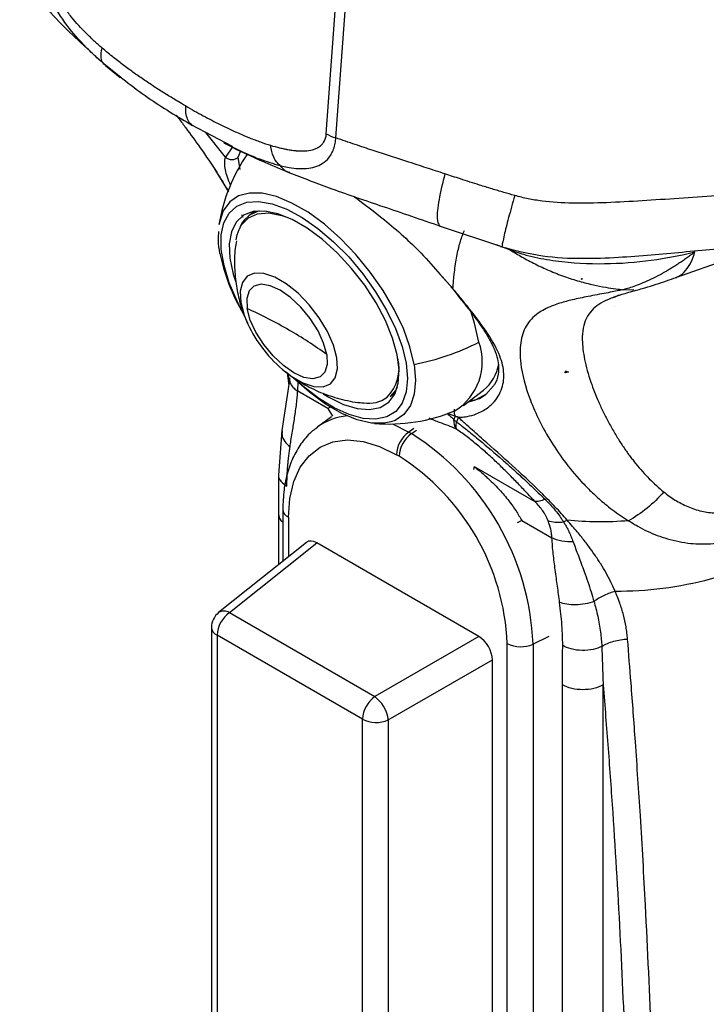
# Model space of a CAD drawing. Header units: millimetres. Extents: x 13 to 546, y 13 to 419.
# Tile 20 of 23: x 457 to 493, y 266 to 317. Entities that reach past the tile are written whole.
import ezdxf

# ---------------------------------------------------------------- set-up
doc = ezdxf.new("R2010")
doc.units = ezdxf.units.MM
doc.header["$LTSCALE"] = 2

msp = doc.modelspace()

# ---------------------------------------------------------------- linework, layer by layer
for p, q in [((472.761, 311.472), (473.75, 325.09)), ((473.264, 311.253), (474.252, 324.871)), ((461.979, 314.434), (461.109, 315.137)), ((461.205, 315.049), (461.974, 314.428)), ((465.707, 311.935), (467.828, 310.819)), ((467.484, 310.247), (466.448, 311.545)), ((467.384, 311.017), (467.817, 310.8)), ((467.85, 310.785), (467.484, 310.247)), ((468.151, 310.245), (468.292, 310.576)), ((468.244, 309.607), (468.151, 310.245)), ((466.927, 309.601), (467.638, 308.433)), ((468.32, 307.241), (468.396, 307.102)), ((468.887, 307.315), (468.713, 307.18)), ((468.713, 307.18), (468.616, 307.096)), ((478.678, 306.659), (481.988, 305.563)), ((481.662, 305.671), (482.387, 305.396)), ((481.982, 305.619), (481.995, 305.601)), ((482.387, 305.396), (482.162, 305.505)), ((491.064, 303.947), (493.956, 304.978)), ((478.73, 304.105), (479.39, 303.374)), ((478.824, 304.001), (479.343, 303.4)), ((486.14, 303.859), (486.111, 303.875)), ((486.14, 303.887), (486.14, 303.859)), ((486.14, 303.859), (486.166, 303.873)), ((488.325, 303.311), (488.868, 303.318)), ((487.855, 302.436), (487.853, 302.436)), ((487.854, 302.435), (487.853, 302.436)), ((487.854, 302.435), (487.853, 302.435)), ((487.855, 302.436), (487.854, 302.435)), ((485.282, 298.954), (485.257, 298.979)), ((485.282, 298.954), (485.282, 299.052)), ((485.433, 299.004), (485.282, 298.954)), ((470.837, 298.567), (470.441, 295.933)), ((470.71, 298.958), (470.796, 298.292)), ((470.803, 298.62), (470.786, 298.897)), ((470.826, 298.693), (470.813, 298.535)), ((470.826, 298.693), (470.841, 298.551)), ((471.263, 297.999), (471.284, 298.479)), ((472.841, 297.087), (471.263, 297.999)), ((476.273, 297.858), (476.406, 297.977)), ((479.95, 297.24), (480.994, 298.056)), ((481.512, 298.283), (481.106, 297.826)), ((476.098, 297.722), (476.273, 297.858)), ((473.024, 297.171), (472.841, 297.087)), ((472.841, 297.087), (473.084, 296.692)), ((473.029, 296.652), (472.311, 296.128)), ((470.44, 295.931), (470.262, 293.607)), ((476.234, 296.281), (477.08, 295.858)), ((477.343, 296.037), (477.08, 295.858)), ((477.221, 295.776), (477.484, 295.955)), ((479.587, 296), (479.571, 296.01)), ((477.08, 295.858), (477.221, 295.776)), ((476.576, 294.59), (476.434, 294.672)), ((480.506, 294.055), (480.476, 293.896)), ((480.506, 294.055), (483.68, 292.223)), ((470.262, 293.622), (470.267, 291.562)), ((470.483, 291.813), (470.483, 289.091)), ((470.267, 291.562), (470.267, 288.919)), ((470.776, 291.404), (470.776, 289.325)), ((482.997, 291.224), (482.754, 291.11)), ((482.997, 291.224), (484.575, 290.313)), ((471.72, 290.079), (467.124, 286.409)), ((467.687, 286.405), (472.26, 290.058)), ((480.75, 285.156), (472.26, 290.058)), ((467.687, 286.405), (475.3, 282.01)), ((466.748, 285.627), (466.748, 231.109)), ((474.655, 280.824), (467.041, 285.219)), ((467.041, 285.219), (467.041, 230.701)), ((480.75, 285.156), (475.3, 282.01)), ((484.42, 285.16), (483.584, 284.755)), ((482.234, 226.652), (482.234, 284.789)), ((483.584, 284.755), (483.584, 226.618)), ((476.005, 280.79), (481.455, 283.936)), ((481.455, 228.405), (481.455, 283.936)), ((485.132, 226.694), (485.132, 282.622)), ((487.253, 226.694), (487.253, 282.622)), ((474.655, 226.306), (474.655, 280.824)), ((476.005, 280.79), (476.005, 226.272))]:
    msp.add_line(p, q)
at = {"flags": 128}
for points in [[(477.358, 299.403), (477.143, 300.312), (476.795, 301.276), (476.323, 302.27), (475.741, 303.265), (475.064, 304.236), (474.311, 305.154), (473.502, 305.996), (472.659, 306.738), (471.806, 307.361), (470.965, 307.846), (470.16, 308.181), (469.412, 308.357), (468.742, 308.369), (468.168, 308.217), (467.706, 307.904), (467.368, 307.44), (467.164, 306.836), (467.144, 306.725)], [(468.352, 302.195), (468.089, 302.709), (467.684, 303.663), (467.407, 304.576), (467.265, 305.422), (467.263, 306.176), (467.402, 306.816), (467.676, 307.325), (468.078, 307.687), (468.597, 307.892), (469.217, 307.935), (469.921, 307.813), (470.688, 307.531), (471.497, 307.097), (472.324, 306.522), (473.145, 305.825), (473.937, 305.024), (474.677, 304.142), (475.344, 303.206), (475.918, 302.241), (476.383, 301.277), (476.725, 300.34), (476.935, 299.457), (476.935, 299.457)], [(472.593, 297.867), (472.888, 297.687), (473.659, 297.308), (474.38, 297.088), (475.029, 297.032), (475.585, 297.144), (476.029, 297.42), (476.348, 297.85), (476.532, 298.421), (476.574, 299.115), (476.473, 299.909), (476.232, 300.777), (475.859, 301.693), (475.366, 302.625), (474.77, 303.545), (474.088, 304.423), (473.343, 305.231), (472.56, 305.942), (471.762, 306.534), (470.976, 306.988), (470.227, 307.289), (469.539, 307.427), (468.934, 307.399), (468.432, 307.204), (468.049, 306.85), (467.797, 306.347), (467.684, 305.712), (467.713, 304.965), (467.885, 304.131), (468, 303.754)], [(468.193, 306.457), (468.325, 306.705), (468.684, 307.076), (469.166, 307.287), (469.754, 307.33), (470.428, 307.203), (470.751, 307.092)], [(469.25, 307.435), (468.774, 307.225), (468.713, 307.18)], [(469.035, 307.416), (468.948, 307.36), (468.887, 307.315)], [(468.046, 305.915), (468.1, 306.185), (468.193, 306.457)], [(473.317, 299.742), (473.139, 300.409), (472.825, 301.122), (472.393, 301.839), (471.869, 302.519), (471.283, 303.122), (470.668, 303.612), (470.061, 303.963), (469.497, 304.152), (469.009, 304.17), (468.624, 304.015), (468.366, 303.696), (468.25, 303.232), (468.281, 302.649), (468.459, 301.982), (468.637, 301.547)], [(472.787, 299.918), (472.622, 300.518), (472.327, 301.16), (471.921, 301.798), (471.432, 302.391), (470.893, 302.897), (470.341, 303.282), (469.814, 303.52), (469.347, 303.594), (468.973, 303.5), (468.717, 303.244), (468.596, 302.843), (468.619, 302.324)], [(472.787, 299.918), (472.81, 299.399), (472.689, 298.998), (472.433, 298.742), (472.058, 298.647), (471.592, 298.722), (471.065, 298.96), (470.513, 299.345), (469.974, 299.851), (469.485, 300.443), (469.079, 301.082), (468.783, 301.724), (468.619, 302.324)], [(480.752, 300.565), (480.522, 301.561), (480.32, 302.189)], [(470.622, 299.008), (470.929, 298.779), (471.536, 298.429), (472.1, 298.239), (472.589, 298.222), (472.973, 298.377), (473.231, 298.696), (473.348, 299.16), (473.317, 299.742)], [(476.935, 299.457), (477.007, 298.655), (476.939, 297.955), (476.732, 297.378), (476.393, 296.941), (475.931, 296.656), (475.359, 296.532), (474.695, 296.572), (473.956, 296.774), (473.165, 297.134), (472.345, 297.64), (471.517, 298.278), (471.24, 298.522)], [(477.358, 299.403), (477.434, 298.574), (477.369, 297.848), (477.165, 297.244), (476.827, 296.78), (476.365, 296.467), (476.142, 296.385)], [(476.142, 296.385), (475.791, 296.315), (475.121, 296.326), (474.373, 296.502), (473.568, 296.838), (472.727, 297.323), (471.874, 297.945), (471.031, 298.688), (470.999, 298.718)], [(476.098, 297.722), (476.401, 298.052), (476.489, 298.206)], [(480.217, 297.448), (480.577, 297.546), (481.148, 297.859)], [(470.776, 291.404), (470.845, 292.386), (471.053, 293.264), (471.392, 294.015), (471.856, 294.621), (472.433, 295.068), (473.108, 295.344), (473.865, 295.443), (474.686, 295.362), (475.549, 295.103), (476.434, 294.672)]]:
    msp.add_lwpolyline(points, dxfattribs=at)
for centre, radius, start, end in [((476.024, 305.276), 8.998, 145.1365, 170.7313), ((477.341, 307.312), 10.366, 191.3006, 210.6648), ((457.875, 278.755), 25.902, 60.0566, 65.495), ((475.117, 304.568), 7.15, 204.9973, 231.0483), ((459.333, 281.282), 22.985, 54.172, 60.0615), ((474.972, 311.91), 12.733, 280.7993, 296.9946), ((477.914, 299.543), 3.016, 301.6367, 19.8022), ((474.367, 299.213), 2.201, 315.8362, 13.3207), ((479.506, 299.845), 2.327, 309.7489, 349.246), ((474.964, 299.036), 1.674, 261.7305, 305.9003), ((476.024, 305.276), 8.998, 265.2415, 292.7003), ((474.137, 293.604), 3.115, 95.307, 126.4275), ((477.986, 294.596), 1.554, 125.6892, 177.1989), ((478.128, 294.514), 1.554, 125.6892, 177.1989), ((469.868, 284.184), 13.728, 2.3869, 57.6131), ((470.036, 284.281), 12.208, 2.3869, 57.6131), ((470.965, 291.85), 0.484, 184.3982, 246.9074), ((467.748, 285.627), 1, 128.6144, 180), ((468.593, 285.143), 1.554, 125.6891, 177.1987), ((467.403, 285.956), 0.532, 57.7182, 121.5672), ((467.231, 285.665), 0.484, 184.4143, 246.9058), ((482.944, 286.172), 1.554, 242.8052, 294.3071), ((476.207, 280.748), 1.554, 125.6889, 177.199), ((474.162, 280.535), 1.863, 10.0276, 52.3356), ((475.365, 282.206), 1.554, 242.8052, 294.3071), ((474.904, 280.695), 1.104, 4.915, 8.5581)]:
    msp.add_arc(centre, radius, start, end)
for centre, major_axis, ratio, start_param, end_param in [((500.35, 287.6), (-12.075, 15.224), 0.446306, 0.066025, 0.066108), ((472.265, 289.235), (-0.504, 0.873), 0.573012, 5.501634, 6.369802), ((480.745, 284.34), (-0.5, 0.866), 0.581784, 3.930845, 5.494051)]:
    msp.add_ellipse(centre, major_axis=major_axis, ratio=ratio, start_param=start_param, end_param=end_param)
for points, knots in [([(456.709, 319.736), (457.357, 318.938), (458.634, 317.366), (460.319, 315.854), (461.149, 315.11)], [0, 0, 0, 0, 0.507881, 1, 1, 1, 1]), ([(461.109, 315.137), (461.012, 315.223), (460.831, 315.383), (460.475, 315.713), (459.87, 316.311), (459.201, 317.09), (458.643, 317.949), (458.359, 318.525), (458.197, 318.985), (458.124, 319.284), (458.086, 319.517), (458.069, 319.682), (458.063, 319.848), (458.067, 319.96), (458.069, 320.025)], [0, 0, 0, 0, 0.067302, 0.125044, 0.250065, 0.499812, 0.631163, 0.74991, 0.813186, 0.874955, 0.907449, 0.937481, 0.963371, 1, 1, 1, 1]), ([(461.032, 315.957), (460.892, 316.079), (460.752, 316.202), (460.476, 316.457), (460.338, 316.587), (459.932, 316.991), (459.666, 317.276), (459.29, 317.741), (459.169, 317.902), (458.939, 318.238), (458.831, 318.415), (458.641, 318.784), (458.559, 318.977), (458.476, 319.27), (458.456, 319.369), (458.432, 319.56), (458.43, 319.653), (458.435, 319.742)], [0, 0, 0, 0, 0.125, 0.125, 0.25, 0.25, 0.5, 0.5, 0.625, 0.625, 0.75, 0.75, 0.875, 0.875, 0.9375, 0.9375, 1, 1, 1, 1]), ([(461.109, 315.137), (461.033, 315.215), (460.985, 315.328), (460.959, 315.611), (460.98, 315.779), (461.032, 315.957)], [0, 0, 0, 0, 0.5, 0.5, 1, 1, 1, 1]), ([(465.404, 312.928), (465.328, 312.972), (465.142, 313.079), (464.771, 313.3), (464.292, 313.593), (463.739, 313.947), (463.188, 314.314), (462.64, 314.696), (462.097, 315.094), (461.637, 315.453), (461.283, 315.742), (461.107, 315.892), (461.032, 315.957)], [0, 0, 0, 0, 0.0514919, 0.1256646, 0.2512658, 0.3767379, 0.5020252, 0.6271426, 0.7519667, 0.8762925, 0.9468038, 1, 1, 1, 1]), ([(461.087, 315.156), (461.859, 314.539), (463.395, 313.313), (464.978, 312.37), (465.764, 311.902)], [0, 0, 0, 0, 0.503433, 1, 1, 1, 1]), ([(465.743, 311.929), (465.712, 311.949), (465.605, 312.019), (465.488, 312.232), (465.396, 312.546), (465.401, 312.802), (465.404, 312.928)], [0, 0, 0, 0, 0.121108, 0.416702, 0.712286, 1, 1, 1, 1]), ([(465.404, 312.928), (465.558, 312.839), (465.863, 312.665), (466.318, 312.416), (466.764, 312.18), (467.202, 311.958), (467.684, 311.725), (468.198, 311.489), (468.757, 311.252), (469.303, 311.042), (469.668, 310.925), (469.846, 310.869)], [0, 0, 0, 0, 0.1042596, 0.2065655, 0.3069437, 0.4054221, 0.5020298, 0.6313704, 0.7519726, 0.8793378, 1, 1, 1, 1]), ([(464.901, 312.444), (464.948, 312.387), (465.129, 312.169), (465.285, 311.944), (465.399, 311.778)], [0, 0, 0, 0, 0.262755, 1, 1, 1, 1]), ([(465.406, 311.783), (465.66, 311.435), (466.235, 310.646), (466.991, 309.53), (467.441, 308.784), (467.642, 308.45)], [0, 0, 0, 0, 0.303309, 0.68749, 1, 1, 1, 1]), ([(469.846, 310.869), (470.01, 310.819), (470.247, 310.754), (470.506, 310.695), (470.632, 310.669), (470.693, 310.657), (470.72, 310.652), (470.737, 310.649), (470.745, 310.648), (470.833, 310.632), (470.947, 310.614), (471.073, 310.599), (471.135, 310.593), (471.161, 310.59), (471.178, 310.589), (471.186, 310.588), (471.271, 310.581), (471.38, 310.575), (471.502, 310.574), (471.561, 310.575), (471.591, 310.576), (471.603, 310.577), (471.611, 310.577), (471.615, 310.577), (471.776, 310.585), (471.987, 310.616), (472.192, 310.687), (472.285, 310.731), (472.328, 310.755), (472.346, 310.766), (472.358, 310.773), (472.363, 310.776), (472.427, 310.817), (472.502, 310.878), (472.575, 310.962), (472.603, 311), (472.621, 311.027), (472.629, 311.039), (472.655, 311.083), (472.67, 311.114), (472.698, 311.178), (472.71, 311.21), (472.742, 311.317), (472.756, 311.392), (472.761, 311.472)], [0, 0, 0, 0, 0.125, 0.1875, 0.21875, 0.234375, 0.242187, 0.242187, 0.25, 0.25, 0.3125, 0.34375, 0.359375, 0.367187, 0.367187, 0.375, 0.375, 0.4375, 0.46875, 0.484375, 0.492187, 0.496094, 0.496094, 0.5, 0.5, 0.625, 0.6875, 0.71875, 0.734375, 0.742187, 0.742187, 0.75, 0.75, 0.8125, 0.84375, 0.859375, 0.859375, 0.875, 0.875, 0.90625, 0.90625, 0.9375, 0.9375, 1, 1, 1, 1]), ([(467.383, 311.015), (467.424, 310.992), (468.106, 310.62), (469.265, 310.095), (470.408, 309.618), (470.843, 309.436)], [0, 0, 0, 0, 0.03769, 0.633524, 1, 1, 1, 1]), ([(470.339, 309.809), (470.206, 309.92), (470.091, 310.074), (469.922, 310.44), (469.868, 310.652), (469.846, 310.869)], [0, 0, 0, 0, 0.5, 0.5, 1, 1, 1, 1]), ([(470.339, 309.809), (470.382, 309.799), (470.543, 309.76), (470.864, 309.697), (471.288, 309.646), (471.74, 309.65), (472.166, 309.728), (472.566, 309.901), (472.847, 310.143), (473.03, 310.415), (473.149, 310.664), (473.226, 310.951), (473.252, 311.162), (473.264, 311.253)], [0, 0, 0, 0, 0.0337397, 0.1250534, 0.2500766, 0.3710121, 0.5001508, 0.6232558, 0.7500254, 0.8087481, 0.8750297, 0.9459727, 1, 1, 1, 1]), ([(478.966, 309.379), (478.803, 309.431), (478.478, 309.535), (477.993, 309.692), (477.477, 309.864), (476.836, 310.073), (476.068, 310.32), (475.183, 310.608), (474.243, 310.916), (473.6, 311.138), (473.263, 311.253)], [0, 0, 0, 0, 0.083756, 0.167085, 0.250006, 0.351055, 0.500017, 0.651219, 0.817916, 1, 1, 1, 1]), ([(467.817, 310.8), (467.931, 310.743), (468.424, 310.493), (469.273, 310.128), (469.984, 309.915), (470.339, 309.809)], [0, 0, 0, 0, 0.131054, 0.565584, 1, 1, 1, 1]), ([(467.75, 308.781), (467.692, 308.923), (467.574, 309.214), (467.471, 309.592), (467.426, 309.943), (467.465, 310.146), (467.484, 310.247)], [0, 0, 0, 0, 0.243759, 0.496413, 0.748244, 1, 1, 1, 1]), ([(467.484, 310.247), (467.526, 310.212), (467.578, 310.181), (467.693, 310.138), (467.757, 310.126), (467.884, 310.125), (467.947, 310.137), (468.061, 310.18), (468.11, 310.21), (468.151, 310.245)], [0, 0, 0, 0, 0.25, 0.25, 0.5, 0.5, 0.75, 0.75, 1, 1, 1, 1]), ([(470.852, 309.444), (470.836, 309.446), (470.629, 309.48), (470.478, 309.651), (470.339, 309.809)], [0, 0, 0, 0, 0.077151, 1, 1, 1, 1]), ([(470.8, 309.454), (471.549, 309.162), (473.164, 308.534), (475.809, 307.642), (477.724, 306.986), (478.73, 306.641)], [0, 0, 0, 0, 0.291221, 0.627721, 1, 1, 1, 1]), ([(478.966, 309.379), (478.853, 308.903), (478.62, 307.925), (478.516, 306.943), (478.632, 306.757), (478.689, 306.665)], [0, 0, 0, 0, 0.324845, 0.66729, 1, 1, 1, 1]), ([(482.626, 308.24), (482.434, 308.294), (482.036, 308.407), (481.423, 308.591), (480.666, 308.826), (479.842, 309.089), (479.238, 309.289), (478.966, 309.379)], [0, 0, 0, 0, 0.155701, 0.322346, 0.500009, 0.774593, 1, 1, 1, 1]), ([(497.096, 308.512), (495.801, 308.42), (494.487, 308.327), (491.871, 308.138), (490.567, 308.041), (488.668, 307.922), (488.044, 307.888), (486.828, 307.843), (486.236, 307.832), (485.102, 307.854), (484.563, 307.887), (483.807, 307.983), (483.564, 308.023), (483.089, 308.119), (482.859, 308.175), (482.626, 308.24)], [0, 0, 0, 0, 0.25, 0.25, 0.5, 0.5, 0.625, 0.625, 0.75, 0.75, 0.875, 0.875, 0.9375, 0.9375, 1, 1, 1, 1]), ([(474.208, 308.194), (474.741, 307.796), (475.949, 306.893), (477.54, 305.466), (478.405, 304.477), (478.73, 304.105)], [0, 0, 0, 0, 0.330601, 0.748202, 1, 1, 1, 1]), ([(482.626, 308.24), (482.513, 307.835), (482.279, 306.994), (482.058, 306.111), (481.952, 305.624), (481.977, 305.62), (481.982, 305.619)], [0, 0, 0, 0, 0.284612, 0.590396, 0.906902, 1, 1, 1, 1]), ([(468.605, 307.074), (468.588, 307.062), (468.429, 306.95), (468.295, 306.748), (468.227, 306.534), (468.216, 306.5)], [0, 0, 0, 0, 0.092606, 0.855212, 1, 1, 1, 1]), ([(467.119, 306.358), (467.107, 306.207), (467.079, 305.845), (467.139, 305.437), (467.174, 305.198)], [0, 0, 0, 0, 0.415326, 1, 1, 1, 1]), ([(479.39, 303.374), (479.398, 303.469), (479.412, 303.638), (479.44, 303.964), (479.5, 304.492), (479.609, 305.178), (479.751, 305.754), (479.862, 306.096), (479.935, 306.279), (479.971, 306.366), (479.992, 306.415)], [0, 0, 0, 0, 0.070553, 0.125, 0.249998, 0.499998, 0.749999, 0.875, 0.92881, 1, 1, 1, 1]), ([(468.054, 305.866), (468.031, 305.732), (467.952, 305.27), (467.947, 304.474), (468.03, 303.509), (468.24, 302.593), (468.449, 301.933), (468.621, 301.598), (468.654, 301.534)], [0, 0, 0, 0, 0.0916973, 0.3165866, 0.5343851, 0.7455718, 0.9516592, 1, 1, 1, 1]), ([(481.879, 305.574), (482.608, 305.385), (484.021, 305.018), (486.103, 304.926), (488.002, 304.996), (490.286, 305.178), (493.031, 305.438), (495.16, 305.596), (496.22, 305.675)], [0, 0, 0, 0, 0.155694, 0.301834, 0.431302, 0.550377, 0.776146, 1, 1, 1, 1]), ([(482.387, 305.396), (482.742, 305.262), (483.129, 305.147), (483.936, 304.955), (484.355, 304.879), (485.628, 304.705), (486.491, 304.662), (488.166, 304.685), (488.981, 304.749), (490.556, 304.96), (491.316, 305.105), (492.062, 305.289)], [0, 0, 0, 0, 0.125, 0.125, 0.25, 0.25, 0.5, 0.5, 0.75, 0.75, 1, 1, 1, 1]), ([(482.387, 305.396), (482.489, 305.332), (482.695, 305.203), (483.016, 305.016), (483.35, 304.832), (483.698, 304.653), (484.06, 304.479), (484.437, 304.311), (484.828, 304.15), (485.351, 303.954), (485.991, 303.748), (486.713, 303.563), (487.35, 303.438), (487.874, 303.359), (488.188, 303.326), (488.325, 303.311)], [0, 0, 0, 0, 0.056484, 0.114667, 0.174557, 0.236162, 0.299493, 0.364567, 0.431401, 0.500014, 0.629373, 0.750011, 0.851414, 0.934804, 1, 1, 1, 1]), ([(492.062, 305.289), (491.987, 305.232), (491.842, 305.119), (491.624, 304.96), (491.414, 304.813), (491.212, 304.677), (491.02, 304.553), (490.839, 304.441), (490.669, 304.34), (490.513, 304.249), (490.37, 304.169), (490.124, 304.035), (489.78, 303.861), (489.347, 303.668), (488.959, 303.515), (488.624, 303.397), (488.42, 303.339), (488.325, 303.311)], [0, 0, 0, 0, 0.065423, 0.127644, 0.186579, 0.242153, 0.294269, 0.342856, 0.387818, 0.429053, 0.466464, 0.499944, 0.621134, 0.732576, 0.833561, 0.922973, 1, 1, 1, 1]), ([(491.074, 303.968), (491.12, 303.983), (491.309, 304.047), (491.582, 304.307), (491.879, 304.726), (492.001, 305.103), (492.062, 305.289)], [0, 0, 0, 0, 0.097211, 0.400067, 0.702923, 1, 1, 1, 1]), ([(488.867, 303.252), (488.96, 303.277), (489.144, 303.327), (489.544, 303.443), (490.238, 303.657), (490.749, 303.836), (491.093, 303.957)], [0, 0, 0, 0, 0.12534, 0.250169, 0.49643, 1, 1, 1, 1]), ([(479.275, 303.472), (479.645, 303.013), (480.325, 302.17), (481.053, 301.162), (481.482, 300.395), (481.697, 299.817), (481.792, 299.326), (481.767, 298.839), (481.68, 298.464), (481.53, 298.303), (481.512, 298.283)], [0, 0, 0, 0, 0.205331, 0.37708, 0.516328, 0.624072, 0.716068, 0.833853, 0.979922, 1, 1, 1, 1]), ([(479.39, 303.374), (479.36, 303.383), (479.319, 303.395), (479.316, 303.437), (479.315, 303.449)], [0, 0, 0, 0, 0.72049, 1, 1, 1, 1]), ([(479.664, 296.635), (479.71, 296.636), (479.868, 296.639), (480.193, 296.677), (480.681, 296.812), (481.099, 297.042), (481.578, 297.434), (481.971, 297.999), (482.113, 298.885), (481.884, 299.876), (481.396, 300.769), (480.85, 301.545), (480.491, 302.014), (480.173, 302.413), (479.889, 302.764), (479.616, 303.098), (479.439, 303.314), (479.39, 303.374)], [0, 0, 0, 0, 0.017659, 0.059399, 0.124997, 0.214967, 0.249998, 0.379811, 0.499998, 0.615426, 0.749983, 0.812524, 0.874984, 0.900838, 0.937501, 0.982538, 1, 1, 1, 1]), ([(488.325, 303.312), (488.241, 303.294), (488.04, 303.253), (487.695, 303.188), (487.272, 303.108), (486.813, 303.023), (486.36, 302.935), (485.943, 302.848), (485.571, 302.764), (485.226, 302.676), (484.898, 302.577), (484.536, 302.447), (484.178, 302.284), (483.66, 301.97), (483.173, 301.441), (482.889, 300.563), (482.897, 299.306), (483.35, 297.566), (484.255, 295.721), (485.289, 294.217), (486.059, 293.307), (486.767, 292.603), (487.27, 292.157), (487.744, 291.784), (488.159, 291.485), (488.448, 291.304), (488.591, 291.214)], [0, 0, 0, 0, 0.009929, 0.023755, 0.041334, 0.06249, 0.083779, 0.10458, 0.124964, 0.143539, 0.164412, 0.187545, 0.219541, 0.250075, 0.333668, 0.41689, 0.500375, 0.624513, 0.750054, 0.811048, 0.875025, 0.905296, 0.937509, 0.958743, 0.979572, 1, 1, 1, 1]), ([(487.774, 302.901), (487.913, 302.953), (488.198, 303.062), (488.72, 303.211), (488.988, 303.287)], [0, 0, 0, 0, 0.485743, 1, 1, 1, 1]), ([(487.818, 302.917), (487.72, 302.879), (487.406, 302.757), (487.012, 302.541), (486.625, 302.221), (486.349, 301.817), (486.187, 301.3), (486.139, 300.601), (486.254, 299.678), (486.518, 298.727), (486.798, 297.96), (487.017, 297.431), (487.267, 296.889), (487.548, 296.336), (487.765, 295.961), (487.873, 295.774)], [0, 0, 0, 0, 0.031239, 0.10039, 0.169601, 0.258753, 0.351613, 0.446427, 0.584836, 0.723185, 0.779517, 0.834559, 0.889808, 0.945118, 1, 1, 1, 1]), ([(488.118, 303.022), (488.027, 302.993), (487.919, 302.958), (487.832, 302.923), (487.818, 302.917)], [0, 0, 0, 0, 0.83814, 1, 1, 1, 1]), ([(470.62, 299.031), (470.736, 298.932), (471.019, 298.693), (471.337, 298.505), (471.524, 298.395)], [0, 0, 0, 0, 0.412887, 1, 1, 1, 1]), ([(470.841, 298.551), (470.843, 298.537), (470.849, 298.459), (470.923, 298.32), (471.059, 298.146), (471.195, 298.047), (471.263, 297.999)], [0, 0, 0, 0, 0.072175, 0.38361, 0.695046, 1, 1, 1, 1]), ([(470.861, 295.088), (470.878, 295.194), (470.914, 295.435), (470.991, 295.913), (471.092, 296.521), (471.181, 297.124), (471.23, 297.555), (471.25, 297.808), (471.258, 297.935), (471.263, 297.998)], [0, 0, 0, 0, 0.11091, 0.25, 0.5, 0.75, 0.875, 0.9375, 1, 1, 1, 1]), ([(471.524, 298.395), (471.833, 298.232), (472.455, 297.903), (473.475, 297.585), (474.234, 297.411), (474.652, 297.393), (474.707, 297.391)], [0, 0, 0, 0, 0.311005, 0.627284, 0.950667, 1, 1, 1, 1]), ([(480.283, 297.5), (480.456, 297.526), (480.762, 297.571), (480.999, 297.747), (481.102, 297.823)], [0, 0, 0, 0, 0.566664, 1, 1, 1, 1]), ([(479.464, 297.055), (479.455, 296.993), (479.436, 296.867), (479.477, 296.749), (479.498, 296.689)], [0, 0, 0, 0, 0.493667, 1, 1, 1, 1]), ([(479.571, 296.01), (479.423, 296.075), (479.115, 296.211), (478.673, 296.357), (478.329, 296.502), (478.142, 296.581)], [0, 0, 0, 0, 0.2962961, 0.6164785, 1, 1, 1, 1]), ([(479.104, 296.823), (479.159, 296.773), (479.266, 296.676), (479.386, 296.57), (479.445, 296.519)], [0, 0, 0, 0, 0.511226, 1, 1, 1, 1]), ([(479.586, 296), (479.569, 296.052), (479.559, 296.11), (479.558, 296.242), (479.566, 296.314), (479.581, 296.392)], [0, 0, 0, 0, 0.5, 0.5, 1, 1, 1, 1]), ([(479.582, 296.393), (479.631, 296.355), (479.729, 296.278), (479.928, 296.123), (480.278, 295.845), (480.986, 295.269), (481.761, 294.608), (482.536, 293.917), (483.041, 293.456), (483.5, 293.028), (483.863, 292.683), (484.099, 292.452), (484.217, 292.336)], [0, 0, 0, 0, 0.03126, 0.062519, 0.125037, 0.250074, 0.499816, 0.60573, 0.749884, 0.83307, 0.916443, 1, 1, 1, 1]), ([(485.373, 291.247), (485.271, 291.362), (485.068, 291.59), (484.648, 292.044), (483.874, 292.828), (482.689, 293.939), (481.424, 295.063), (480.534, 295.85), (480.096, 296.245), (479.847, 296.467), (479.725, 296.579), (479.664, 296.635)], [0, 0, 0, 0, 0.062532, 0.125057, 0.250107, 0.500063, 0.749885, 0.874943, 0.937471, 0.968736, 1, 1, 1, 1]), ([(470.458, 295.926), (470.446, 295.85), (470.418, 295.665), (470.557, 295.363), (470.762, 295.178), (470.861, 295.088)], [0, 0, 0, 0, 0.26156, 0.640872, 1, 1, 1, 1]), ([(472.293, 296.089), (472.209, 296.033), (471.901, 295.828), (471.478, 295.328), (471.035, 294.613), (470.72, 293.774), (470.52, 292.842), (470.495, 292.156), (470.483, 291.813)], [0, 0, 0, 0, 0.068369, 0.247906, 0.429425, 0.615652, 0.807222, 1, 1, 1, 1]), ([(483.68, 292.223), (483.601, 292.308), (483.448, 292.474), (483.137, 292.807), (482.744, 293.22), (482.255, 293.718), (481.743, 294.219), (481.218, 294.707), (480.766, 295.1), (480.406, 295.394), (480.13, 295.609), (479.856, 295.813), (479.677, 295.938), (479.587, 296)], [0, 0, 0, 0, 0.065374, 0.127148, 0.253817, 0.380029, 0.505572, 0.634945, 0.754338, 0.816118, 0.877569, 0.939089, 1, 1, 1, 1]), ([(487.873, 295.774), (487.926, 295.687), (488.031, 295.518), (488.192, 295.267), (488.352, 295.029), (488.51, 294.801), (488.666, 294.586), (488.82, 294.383), (489.03, 294.118), (489.308, 293.792), (489.665, 293.414), (490.035, 293.056), (490.298, 292.834), (490.427, 292.724)], [0, 0, 0, 0, 0.082394, 0.16112, 0.236186, 0.307599, 0.375372, 0.439514, 0.500041, 0.629824, 0.756293, 0.879622, 1, 1, 1, 1]), ([(470.701, 293.017), (470.701, 293.063), (470.701, 293.153), (470.703, 293.333), (470.713, 293.644), (470.734, 293.975), (470.765, 294.318), (470.792, 294.572), (470.827, 294.839), (470.85, 295.005), (470.861, 295.088)], [0, 0, 0, 0, 0.0625, 0.125, 0.250005, 0.499988, 0.599994, 0.749998, 0.874996, 1, 1, 1, 1]), ([(480.506, 294.055), (480.601, 293.977), (480.778, 293.833), (481.016, 293.627), (481.276, 293.394), (481.566, 293.113), (481.872, 292.791), (482.143, 292.48), (482.416, 292.137), (482.71, 291.723), (482.9, 291.394), (482.997, 291.224)], [0, 0, 0, 0, 0.098065, 0.181389, 0.250011, 0.374494, 0.500063, 0.600529, 0.700064, 0.845711, 1, 1, 1, 1]), ([(470.27, 293.62), (470.267, 293.612), (470.231, 293.494), (470.362, 293.265), (470.591, 293.098), (470.701, 293.017)], [0, 0, 0, 0, 0.038376, 0.536574, 1, 1, 1, 1]), ([(490.427, 292.724), (490.524, 292.65), (490.716, 292.502), (491.123, 292.229), (491.678, 291.939), (492.393, 291.699), (493.158, 291.597), (493.933, 291.654), (494.703, 291.897), (495.238, 292.214), (495.567, 292.478), (495.723, 292.617), (495.875, 292.768), (495.972, 292.875), (496.023, 292.932)], [0, 0, 0, 0, 0.0625382, 0.1250535, 0.2500676, 0.3785573, 0.5001796, 0.6273412, 0.7501263, 0.8749614, 0.9062213, 0.9374836, 0.9667008, 1, 1, 1, 1]), ([(484.217, 292.337), (484.111, 292.288), (484.009, 292.253), (483.826, 292.214), (483.746, 292.211), (483.68, 292.223)], [0, 0, 0, 0, 0.5, 0.5, 1, 1, 1, 1]), ([(484.217, 292.336), (484.264, 292.289), (484.359, 292.195), (484.54, 292.003), (484.754, 291.758), (484.949, 291.506), (485.089, 291.299), (485.156, 291.195), (485.189, 291.142)], [0, 0, 0, 0, 0.125, 0.25, 0.5, 0.75, 0.875, 1, 1, 1, 1]), ([(490.427, 292.724), (490.168, 292.423), (489.872, 292.133), (489.245, 291.619), (488.915, 291.394), (488.591, 291.215)], [0, 0, 0, 0, 0.5, 0.5, 1, 1, 1, 1]), ([(484.378, 291.206), (484.355, 291.258), (484.311, 291.357), (484.238, 291.496), (484.166, 291.62), (484.062, 291.779), (483.907, 291.982), (483.758, 292.141), (483.68, 292.223)], [0, 0, 0, 0, 0.144052, 0.275313, 0.393943, 0.500158, 0.7406, 1, 1, 1, 1]), ([(488.591, 291.215), (488.633, 291.187), (488.79, 291.087), (489.108, 290.896), (489.73, 290.579), (490.648, 290.229), (491.767, 290.005), (492.981, 289.981), (494.19, 290.196), (495.316, 290.682), (496.141, 291.25), (496.611, 291.682), (496.849, 291.933), (496.926, 292.019), (496.958, 292.054)], [0, 0, 0, 0, 0.016993, 0.062492, 0.124979, 0.249881, 0.387593, 0.499834, 0.647501, 0.785864, 0.892904, 0.964292, 0.985126, 1, 1, 1, 1]), ([(470.267, 291.562), (470.278, 291.445), (470.293, 291.292), (470.446, 291.171), (470.483, 291.143)], [0, 0, 0, 0, 0.762602, 1, 1, 1, 1]), ([(487.886, 287.516), (487.858, 287.58), (487.786, 287.744), (487.632, 288.07), (487.411, 288.486), (487.128, 288.961), (486.825, 289.421), (486.494, 289.885), (486.111, 290.383), (485.73, 290.84), (485.468, 291.139), (485.373, 291.247)], [0, 0, 0, 0, 0.049222, 0.125001, 0.249997, 0.373687, 0.499998, 0.619498, 0.749999, 0.909181, 1, 1, 1, 1]), ([(485.189, 291.142), (485.037, 291.12), (484.885, 291.114), (484.608, 291.136), (484.482, 291.165), (484.378, 291.206)], [0, 0, 0, 0, 0.5, 0.5, 1, 1, 1, 1]), ([(484.575, 290.313), (484.57, 290.373), (484.561, 290.485), (484.539, 290.635), (484.508, 290.799), (484.459, 290.988), (484.405, 291.132), (484.378, 291.206)], [0, 0, 0, 0, 0.195444, 0.362116, 0.500066, 0.744826, 1, 1, 1, 1]), ([(485.189, 291.142), (485.223, 291.087), (485.272, 291.005), (485.366, 290.838), (485.467, 290.641), (485.564, 290.425), (485.633, 290.25), (485.666, 290.161), (485.683, 290.116)], [0, 0, 0, 0, 0.1666653, 0.2500001, 0.5000001, 0.75, 0.875, 1, 1, 1, 1]), ([(485.683, 290.117), (485.494, 290.106), (485.292, 290.115), (484.905, 290.181), (484.723, 290.239), (484.575, 290.313)], [0, 0, 0, 0, 0.5, 0.5, 1, 1, 1, 1]), ([(484.977, 286.939), (484.959, 287.08), (484.923, 287.363), (484.845, 287.93), (484.746, 288.639), (484.657, 289.344), (484.601, 289.902), (484.584, 290.176), (484.575, 290.313)], [0, 0, 0, 0, 0.125001, 0.250002, 0.500004, 0.749998, 0.874999, 1, 1, 1, 1]), ([(485.683, 290.116), (485.727, 289.996), (485.817, 289.75), (485.96, 289.369), (486.11, 288.97), (486.278, 288.517), (486.453, 288.022), (486.627, 287.499), (486.728, 287.158), (486.777, 286.991)], [0, 0, 0, 0, 0.116705, 0.238953, 0.366729, 0.500007, 0.673902, 0.840524, 1, 1, 1, 1]), ([(497.098, 290.032), (496.518, 289.644), (495.864, 289.284), (494.44, 288.649), (493.67, 288.376), (492.064, 287.937), (491.228, 287.772), (489.548, 287.559), (488.705, 287.51), (487.886, 287.516)], [0, 0, 0, 0, 0.25, 0.25, 0.5, 0.5, 0.75, 0.75, 1, 1, 1, 1]), ([(487.886, 287.516), (487.699, 287.467), (487.504, 287.396), (487.125, 287.217), (486.942, 287.109), (486.777, 286.991)], [0, 0, 0, 0, 0.5, 0.5, 1, 1, 1, 1]), ([(488.536, 285.02), (488.525, 285.126), (488.505, 285.338), (488.44, 285.759), (488.348, 286.181), (488.229, 286.596), (488.12, 286.927), (488.005, 287.232), (487.92, 287.435), (487.886, 287.516)], [0, 0, 0, 0, 0.124997, 0.249994, 0.499987, 0.628044, 0.750013, 0.900781, 1, 1, 1, 1]), ([(486.777, 286.991), (486.642, 286.94), (486.487, 286.896), (486.159, 286.834), (485.986, 286.815), (485.652, 286.807), (485.491, 286.818), (485.205, 286.864), (485.08, 286.898), (484.977, 286.939)], [0, 0, 0, 0, 0.25, 0.25, 0.5, 0.5, 0.75, 0.75, 1, 1, 1, 1]), ([(485.137, 284.683), (485.137, 284.769), (485.137, 284.944), (485.129, 285.214), (485.115, 285.496), (485.09, 285.868), (485.047, 286.349), (485.001, 286.737), (484.977, 286.939)], [0, 0, 0, 0, 0.118512, 0.24078, 0.36688, 0.496884, 0.736982, 1, 1, 1, 1]), ([(486.777, 286.991), (486.811, 286.865), (486.88, 286.607), (486.974, 286.213), (487.057, 285.803), (487.12, 285.395), (487.163, 285.004), (487.178, 284.755), (487.185, 284.635)], [0, 0, 0, 0, 0.158349, 0.325052, 0.500019, 0.678031, 0.844543, 1, 1, 1, 1]), ([(485.132, 282.622), (485.132, 282.97), (485.133, 283.658), (485.136, 284.344), (485.137, 284.683)], [0, 0, 0, 0, 0.505949, 1, 1, 1, 1]), ([(487.185, 284.635), (487.058, 284.572), (486.902, 284.516), (486.549, 284.44), (486.352, 284.421), (485.958, 284.429), (485.762, 284.456), (485.412, 284.548), (485.26, 284.612), (485.137, 284.683)], [0, 0, 0, 0, 0.25, 0.25, 0.5, 0.5, 0.75, 0.75, 1, 1, 1, 1]), ([(487.185, 284.635), (487.363, 284.744), (487.578, 284.838), (488.044, 284.971), (488.294, 285.01), (488.536, 285.02)], [0, 0, 0, 0, 0.5, 0.5, 1, 1, 1, 1]), ([(487.185, 284.635), (487.196, 284.3), (487.218, 283.63), (487.241, 282.958), (487.253, 282.622)], [0, 0, 0, 0, 0.500078, 1, 1, 1, 1]), ([(489.78, 227.586), (489.801, 228.259), (489.849, 229.765), (489.92, 232.255), (489.992, 235.213), (490.055, 238.633), (490.111, 243.513), (490.114, 249.655), (490.012, 256.891), (489.803, 264.035), (489.523, 270.327), (489.226, 275.51), (488.967, 279.384), (488.739, 282.466), (488.596, 284.254), (488.536, 285.02)], [0, 0, 0, 0, 0.03395, 0.075925, 0.125925, 0.18395, 0.25, 0.375358, 0.5, 0.625858, 0.75, 0.83338, 0.90284, 0.95838, 1, 1, 1, 1]), ([(487.253, 282.622), (487.114, 282.542), (486.948, 282.478), (486.585, 282.391), (486.389, 282.368), (485.996, 282.368), (485.8, 282.391), (485.437, 282.478), (485.27, 282.542), (485.132, 282.622)], [0, 0, 0, 0, 0.25, 0.25, 0.5, 0.5, 0.75, 0.75, 1, 1, 1, 1]), ([(487.253, 282.622), (487.344, 281.513), (487.433, 280.403), (487.6, 278.174), (487.68, 277.058), (487.905, 273.698), (488.038, 271.447), (488.384, 264.66), (488.545, 260.09), (488.721, 250.862), (488.736, 246.205), (488.654, 239.16), (488.61, 236.802), (488.517, 233.25), (488.482, 232.064), (488.403, 229.688), (488.358, 228.497), (488.312, 227.305)], [0, 0, 0, 0, 0.0625, 0.0625, 0.125, 0.125, 0.25, 0.25, 0.5, 0.5, 0.75, 0.75, 0.875, 0.875, 0.9375, 0.9375, 1, 1, 1, 1])]:
    msp.add_open_spline(points, degree=3, knots=knots)
for points in [[(472.761, 311.472), (472.908, 311.387), (473.079, 311.313), (473.264, 311.253)], [(486.111, 303.875), (486.121, 303.879), (486.131, 303.883), (486.14, 303.887)], [(486.166, 303.873), (486.157, 303.878), (486.149, 303.882), (486.14, 303.887)], [(485.282, 299.052), (485.274, 299.028), (485.265, 299.004), (485.257, 298.979)], [(485.282, 299.052), (485.332, 299.035), (485.382, 299.019), (485.433, 299.004)], [(479.498, 296.689), (479.373, 296.729), (479.241, 296.773), (479.104, 296.823)], [(479.57, 296.01), (479.482, 296.144), (479.458, 296.307), (479.443, 296.517)], [(479.498, 296.689), (479.485, 296.636), (479.468, 296.578), (479.445, 296.519)], [(479.445, 296.519), (479.492, 296.473), (479.538, 296.431), (479.582, 296.393)], [(479.664, 296.635), (479.609, 296.652), (479.554, 296.67), (479.498, 296.689)], [(479.664, 296.635), (479.647, 296.564), (479.62, 296.483), (479.582, 296.393)], [(485.373, 291.247), (485.313, 291.216), (485.252, 291.181), (485.189, 291.142)], [(488.591, 291.215), (487.483, 291.124), (486.392, 291.14), (485.373, 291.247)]]:
    msp.add_open_spline(points, degree=3)

doc.saveas('drawing.dxf')
